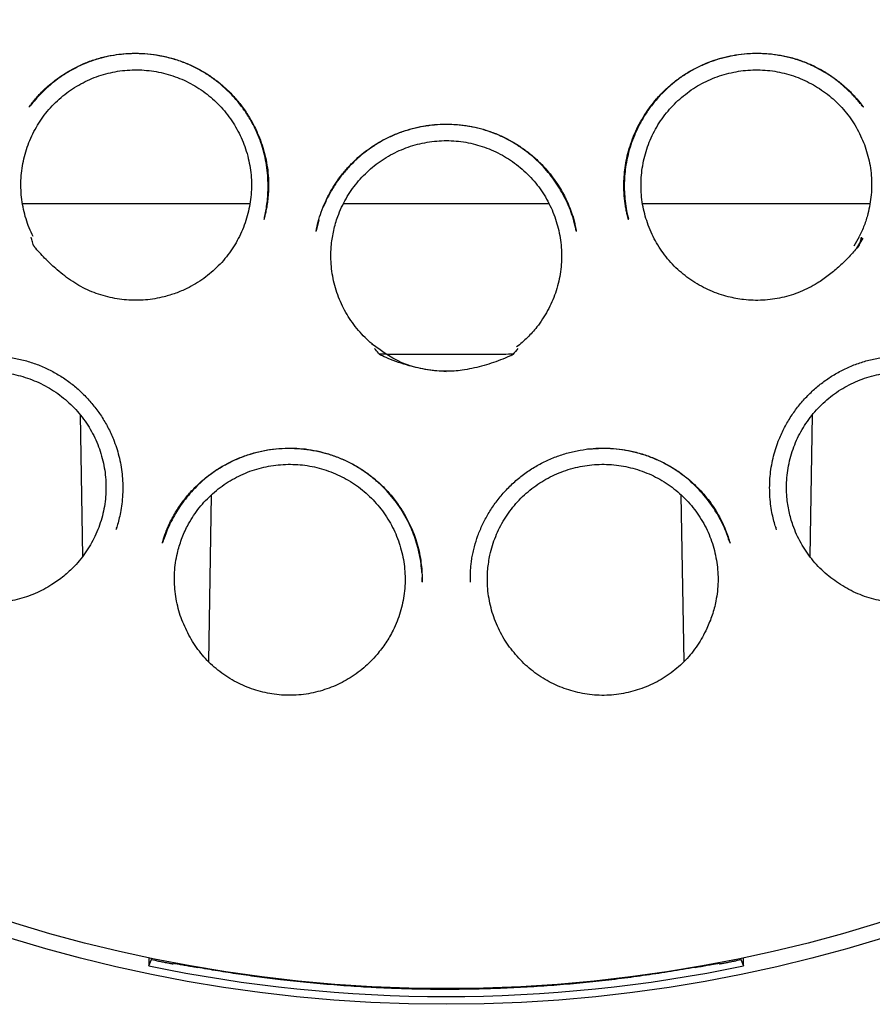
# Model space of a CAD drawing. Header units: millimetres. Extents: x 8 to 718, y 12 to 784.
# Tile 53 of 58: x 428 to 438, y 750 to 761. Entities that reach past the tile are written whole.
import ezdxf

# ---------------------------------------------------------------- set-up
doc = ezdxf.new("R2010")
doc.units = ezdxf.units.MM

msp = doc.modelspace()

# ---------------------------------------------------------------- linework, layer by layer
at = {"color": 7, "linetype": 'Continuous', "lineweight": 30}
for p, q in [((437.472, 759.677), (437.474, 759.673)), ((428.08, 758.597), (428.598, 758.597)), ((437.031, 758.597), (437.55, 758.597)), ((434.847, 758.435), (434.85, 758.424)), ((431.392, 758.414), (431.362, 758.292)), ((437.429, 758.224), (437.37, 758.118)), ((437.468, 758.21), (437.404, 758.097)), ((437.404, 758.097), (437.468, 758.21)), ((428.726, 756.234), (428.752, 754.653)), ((436.903, 756.233), (436.877, 754.653)), ((430.188, 755.338), (430.157, 753.478)), ((435.472, 753.478), (435.441, 755.338)), ((429.13, 754.967), (429.133, 754.979)), ((436.496, 754.979), (436.499, 754.967)), ((432.545, 754.369), (432.544, 754.418)), ((429.492, 750.077), (429.493, 750.079)), ((429.493, 750.079), (429.522, 750.147)), ((429.522, 750.147), (429.522, 750.162)), ((429.522, 750.147), (429.561, 750.139)), ((429.763, 750.1), (429.766, 750.107)), ((435.863, 750.107), (435.866, 750.1)), ((436.068, 750.139), (436.107, 750.147)), ((436.107, 750.162), (436.107, 750.147)), ((436.107, 750.147), (436.136, 750.079)), ((436.136, 750.079), (436.137, 750.077))]:
    msp.add_line(p, q, dxfattribs=at)
at = {"color": 7, "linetype": 'Continuous', "lineweight": 30, "flags": 128}
msp.add_lwpolyline([(437.451, 758.218), (437.442, 758.184), (437.435, 758.158), (437.43, 758.139), (437.427, 758.128), (437.427, 758.127), (437.427, 758.127), (437.427, 758.127), (437.427, 758.127), (437.427, 758.127), (437.427, 758.127), (437.427, 758.127), (437.427, 758.127), (437.427, 758.126), (437.426, 758.126), (437.424, 758.123), (437.42, 758.118), (437.413, 758.109), (437.403, 758.098)], dxfattribs=at)
at = {"color": 7, "linetype": 'Continuous', "lineweight": 30}
for radius in [16.35, 16.174]:
    msp.add_circle((432.815, 765.997), radius, dxfattribs=at)
msp.add_arc((432.815, 765.997), 16.263, 258.2116, 281.7884, dxfattribs=at)
for points, knots in [([(432.815, 783.85), (432.69, 783.849), (432.443, 783.847), (432.077, 783.835), (431.72, 783.816), (431.374, 783.791), (431.039, 783.76), (430.715, 783.725), (430.404, 783.685), (430.102, 783.641), (429.792, 783.59), (429.476, 783.533), (429.155, 783.468), (428.847, 783.401), (428.554, 783.332), (428.275, 783.261), (428.021, 783.192), (427.791, 783.127), (427.585, 783.065), (427.388, 783.004), (427.202, 782.943), (427.026, 782.884), (426.86, 782.826), (426.704, 782.77), (426.553, 782.715), (426.336, 782.633), (426.051, 782.52), (425.7, 782.371), (425.317, 782.2), (424.903, 782.002), (424.459, 781.774), (424.018, 781.532), (423.581, 781.276), (423.149, 781.007), (422.732, 780.73), (422.331, 780.447), (421.945, 780.16), (421.568, 779.863), (421.199, 779.557), (420.831, 779.234), (420.466, 778.895), (420.104, 778.539), (419.752, 778.173), (419.411, 777.796), (419.08, 777.409), (418.766, 777.02), (418.468, 776.629), (418.186, 776.238), (417.914, 775.84), (417.653, 775.434), (417.398, 775.013), (417.149, 774.577), (416.909, 774.126), (416.681, 773.668), (416.467, 773.205), (416.267, 772.736), (416.085, 772.271), (415.919, 771.812), (415.768, 771.358), (415.63, 770.9), (415.504, 770.439), (415.388, 769.965), (415.283, 769.478), (415.19, 768.977), (415.11, 768.472), (415.045, 767.965), (414.994, 767.456), (414.959, 766.955), (414.937, 766.465), (414.929, 765.984), (414.934, 765.505), (414.953, 765.026), (414.984, 764.537), (415.03, 764.039), (415.092, 763.533), (415.167, 763.029), (415.257, 762.527), (415.36, 762.027), (415.476, 761.54), (415.602, 761.066), (415.738, 760.605), (415.886, 760.148), (416.046, 759.696), (416.221, 759.24), (416.413, 758.779), (416.622, 758.316), (416.844, 757.858), (417.079, 757.406), (417.328, 756.961), (417.584, 756.529), (417.849, 756.111), (418.121, 755.705), (418.406, 755.303), (418.705, 754.906), (418.997, 754.539), (419.279, 754.201), (419.551, 753.891), (419.831, 753.585), (420.123, 753.283), (420.425, 752.983), (420.74, 752.685), (421.012, 752.441), (421.235, 752.247), (421.407, 752.102), (421.581, 751.959), (421.758, 751.816), (421.938, 751.675), (422.12, 751.536), (422.283, 751.415), (422.422, 751.314), (422.532, 751.234), (422.632, 751.163), (422.722, 751.1), (422.798, 751.047), (422.86, 751.004), (422.911, 750.969), (422.955, 750.939), (422.991, 750.915), (423.016, 750.898), (423.028, 750.89), (423.031, 750.888)], [0, 0, 0, 0, 0.008169, 0.01614, 0.023911, 0.031482, 0.038851, 0.045891, 0.052734, 0.05938, 0.065827, 0.073243, 0.080376, 0.087225, 0.09379, 0.100071, 0.106066, 0.110968, 0.115661, 0.120146, 0.124422, 0.12849, 0.132283, 0.135875, 0.139326, 0.142778, 0.151033, 0.159339, 0.16771, 0.178459, 0.189313, 0.200271, 0.21133, 0.222437, 0.233544, 0.244014, 0.25448, 0.26494, 0.275392, 0.285834, 0.296895, 0.307938, 0.31899, 0.330063, 0.341157, 0.352266, 0.362752, 0.373247, 0.38375, 0.394257, 0.404767, 0.415911, 0.42705, 0.43818, 0.449297, 0.460401, 0.471482, 0.481908, 0.49232, 0.502726, 0.513134, 0.523551, 0.534615, 0.545707, 0.556831, 0.567976, 0.579126, 0.590268, 0.600754, 0.61121, 0.621644, 0.632087, 0.642539, 0.653634, 0.664736, 0.675843, 0.686953, 0.698064, 0.709173, 0.719645, 0.730111, 0.74057, 0.751019, 0.761457, 0.772516, 0.783588, 0.794673, 0.80577, 0.816876, 0.827995, 0.838555, 0.849204, 0.85994, 0.870761, 0.881664, 0.890573, 0.899533, 0.908558, 0.917701, 0.926978, 0.936412, 0.945999, 0.950847, 0.955731, 0.960649, 0.9656, 0.970583, 0.975598, 0.9806, 0.98384, 0.986797, 0.98947, 0.991861, 0.993969, 0.995511, 0.996859, 0.998013, 0.998974, 0.999746, 1, 1, 1, 1]), ([(442.585, 750.881), (442.59, 750.884), (442.597, 750.889), (442.605, 750.897), (442.611, 750.902), (442.612, 750.903), (442.616, 750.906), (442.62, 750.908), (442.627, 750.913), (442.64, 750.922), (442.663, 750.937), (442.697, 750.96), (442.74, 750.988), (442.795, 751.026), (442.864, 751.073), (442.948, 751.131), (443.044, 751.198), (443.151, 751.274), (443.269, 751.359), (443.456, 751.497), (443.706, 751.686), (444.028, 751.941), (444.359, 752.216), (444.697, 752.511), (445.029, 752.816), (445.356, 753.132), (445.677, 753.458), (445.985, 753.787), (446.281, 754.121), (446.57, 754.463), (446.853, 754.815), (447.128, 755.175), (447.392, 755.54), (447.646, 755.908), (447.888, 756.279), (448.12, 756.654), (448.349, 757.045), (448.575, 757.454), (448.797, 757.881), (449.006, 758.314), (449.204, 758.752), (449.394, 759.204), (449.575, 759.671), (449.746, 760.154), (449.903, 760.641), (450.047, 761.134), (450.176, 761.63), (450.29, 762.118), (450.387, 762.6), (450.47, 763.073), (450.54, 763.547), (450.598, 764.023), (450.643, 764.51), (450.676, 765.008), (450.695, 765.517), (450.7, 766.028), (450.69, 766.54), (450.665, 767.052), (450.626, 767.553), (450.575, 768.044), (450.511, 768.522), (450.436, 768.997), (450.348, 769.469), (450.245, 769.947), (450.127, 770.431), (449.993, 770.922), (449.845, 771.409), (449.683, 771.893), (449.506, 772.374), (449.318, 772.841), (449.122, 773.294), (448.918, 773.732), (448.703, 774.164), (448.476, 774.589), (448.234, 775.015), (447.975, 775.443), (447.7, 775.871), (447.412, 776.29), (447.112, 776.702), (446.8, 777.104), (446.483, 777.491), (446.161, 777.862), (445.835, 778.218), (445.499, 778.565), (445.154, 778.903), (444.793, 779.239), (444.416, 779.57), (444.023, 779.896), (443.621, 780.211), (443.21, 780.514), (442.791, 780.805), (442.372, 781.078), (441.955, 781.334), (441.542, 781.573), (441.125, 781.799), (440.706, 782.013), (440.313, 782.2), (439.947, 782.364), (439.609, 782.507), (439.271, 782.642), (438.983, 782.75), (438.742, 782.836), (438.544, 782.905), (438.332, 782.975), (438.107, 783.046), (437.869, 783.118), (437.63, 783.187), (437.392, 783.252), (437.156, 783.313), (436.91, 783.373), (436.654, 783.431), (436.389, 783.487), (436.116, 783.541), (435.835, 783.592), (435.544, 783.639), (435.241, 783.684), (434.925, 783.724), (434.598, 783.761), (434.261, 783.791), (433.913, 783.817), (433.556, 783.835), (433.188, 783.847), (432.94, 783.849), (432.815, 783.85)], [0, 0, 0, 0, 0.000682, 0.001168, 0.001243, 0.001301, 0.001346, 0.001496, 0.001631, 0.001911, 0.002532, 0.003442, 0.00456, 0.005885, 0.007798, 0.010025, 0.012564, 0.015417, 0.018583, 0.022063, 0.030596, 0.039027, 0.048927, 0.058678, 0.068278, 0.078394, 0.088341, 0.098136, 0.107826, 0.117455, 0.127394, 0.137263, 0.147062, 0.156789, 0.166443, 0.17602, 0.185552, 0.196031, 0.206504, 0.216969, 0.227424, 0.23787, 0.248979, 0.260118, 0.271277, 0.282442, 0.293598, 0.304733, 0.3152, 0.325646, 0.336079, 0.346506, 0.356934, 0.368004, 0.379094, 0.390212, 0.401355, 0.412511, 0.42367, 0.434183, 0.444681, 0.455155, 0.465595, 0.476018, 0.487071, 0.498133, 0.509212, 0.520317, 0.531458, 0.542643, 0.553184, 0.563698, 0.574191, 0.584665, 0.595125, 0.606207, 0.617281, 0.628354, 0.639428, 0.650509, 0.661602, 0.672076, 0.682569, 0.693084, 0.703607, 0.714115, 0.725246, 0.736366, 0.747476, 0.758578, 0.769674, 0.780767, 0.791223, 0.801623, 0.811942, 0.82218, 0.83234, 0.840366, 0.848344, 0.856271, 0.864145, 0.868428, 0.872993, 0.877842, 0.882974, 0.88839, 0.894088, 0.899186, 0.904492, 0.910004, 0.915723, 0.921649, 0.92767, 0.933891, 0.940311, 0.94693, 0.95389, 0.961056, 0.96843, 0.976012, 0.9838, 0.991796, 1, 1, 1, 1]), ([(430.785, 758.444), (430.787, 758.454), (430.795, 758.487), (430.806, 758.549), (430.817, 758.631), (430.824, 758.724), (430.825, 758.827), (430.819, 758.938), (430.803, 759.052), (430.778, 759.167), (430.745, 759.277), (430.7, 759.392), (430.642, 759.51), (430.569, 759.627), (430.487, 759.735), (430.397, 759.834), (430.301, 759.923), (430.198, 760.003), (430.088, 760.074), (429.97, 760.136), (429.845, 760.187), (429.714, 760.227), (429.579, 760.255), (429.449, 760.269), (429.327, 760.272), (429.213, 760.267), (429.099, 760.253), (428.986, 760.23), (428.878, 760.198), (428.775, 760.16), (428.68, 760.115), (428.591, 760.066), (428.509, 760.014), (428.429, 759.954), (428.35, 759.887), (428.276, 759.814), (428.209, 759.743), (428.171, 759.694), (428.152, 759.671)], [0, 0, 0, 0, 0.007343, 0.02552, 0.046052, 0.068951, 0.094226, 0.121896, 0.150959, 0.179724, 0.20819, 0.236329, 0.270903, 0.30486, 0.338236, 0.371057, 0.403341, 0.435167, 0.467301, 0.500021, 0.533228, 0.566802, 0.600776, 0.635167, 0.662988, 0.691082, 0.719451, 0.748041, 0.775936, 0.802842, 0.828763, 0.853705, 0.877666, 0.900638, 0.927949, 0.953658, 0.977617, 1, 1, 1, 1]), ([(428.156, 759.677), (428.165, 759.688), (428.183, 759.713), (428.216, 759.755), (428.257, 759.802), (428.307, 759.854), (428.365, 759.908), (428.441, 759.971), (428.534, 760.037), (428.647, 760.104), (428.767, 760.162), (428.894, 760.209), (429.027, 760.245), (429.165, 760.267), (429.306, 760.277), (429.447, 760.273), (429.587, 760.256), (429.724, 760.227), (429.857, 760.186), (429.984, 760.133), (430.105, 760.069), (430.218, 759.994), (430.323, 759.91), (430.421, 759.816), (430.509, 759.714), (430.59, 759.602), (430.66, 759.483), (430.716, 759.364), (430.759, 759.249), (430.79, 759.139), (430.813, 759.025), (430.827, 758.909), (430.831, 758.802), (430.827, 758.707), (430.82, 758.628), (430.81, 758.56), (430.798, 758.502), (430.787, 758.455), (430.78, 758.427), (430.777, 758.415)], [0, 0, 0, 0, 0.011281, 0.024581, 0.039995, 0.057589, 0.07736, 0.097987, 0.129355, 0.161244, 0.193658, 0.226606, 0.260113, 0.294199, 0.328749, 0.36319, 0.397436, 0.431463, 0.465244, 0.498767, 0.532031, 0.565051, 0.597839, 0.630479, 0.663418, 0.69676, 0.730512, 0.76469, 0.792363, 0.820352, 0.848588, 0.876968, 0.905397, 0.927229, 0.946595, 0.963516, 0.978025, 0.990165, 1, 1, 1, 1]), ([(434.852, 758.415), (434.85, 758.424), (434.845, 758.442), (434.835, 758.477), (434.825, 758.521), (434.816, 758.574), (434.808, 758.631), (434.803, 758.693), (434.799, 758.765), (434.8, 758.85), (434.806, 758.947), (434.82, 759.049), (434.843, 759.156), (434.876, 759.266), (434.918, 759.376), (434.969, 759.482), (435.028, 759.583), (435.093, 759.677), (435.169, 759.773), (435.259, 759.867), (435.362, 759.957), (435.472, 760.036), (435.586, 760.103), (435.705, 760.159), (435.826, 760.204), (435.952, 760.238), (436.081, 760.262), (436.213, 760.275), (436.348, 760.276), (436.483, 760.265), (436.618, 760.241), (436.752, 760.204), (436.882, 760.153), (437.006, 760.091), (437.122, 760.019), (437.226, 759.94), (437.319, 759.856), (437.402, 759.769), (437.45, 759.707), (437.473, 759.677)], [0, 0, 0, 0, 0.008064, 0.016803, 0.028476, 0.041675, 0.05586, 0.070843, 0.086624, 0.108915, 0.132645, 0.157835, 0.184511, 0.212562, 0.241551, 0.270233, 0.298526, 0.32644, 0.353981, 0.387886, 0.421227, 0.454029, 0.486313, 0.518087, 0.549419, 0.580977, 0.612929, 0.645255, 0.677932, 0.710948, 0.744305, 0.778016, 0.812104, 0.846348, 0.879523, 0.911462, 0.942175, 0.971678, 1, 1, 1, 1]), ([(437.477, 759.671), (437.472, 759.677), (437.463, 759.688), (437.448, 759.706), (437.433, 759.724), (437.417, 759.742), (437.402, 759.76), (437.379, 759.786), (437.348, 759.819), (437.305, 759.862), (437.256, 759.907), (437.198, 759.956), (437.132, 760.005), (437.058, 760.054), (436.979, 760.099), (436.898, 760.14), (436.802, 760.181), (436.689, 760.218), (436.56, 760.248), (436.431, 760.266), (436.302, 760.273), (436.174, 760.269), (436.048, 760.254), (435.925, 760.229), (435.804, 760.194), (435.686, 760.148), (435.571, 760.091), (435.461, 760.024), (435.356, 759.947), (435.259, 759.861), (435.168, 759.766), (435.086, 759.663), (435.017, 759.559), (434.961, 759.457), (434.915, 759.357), (434.875, 759.252), (434.844, 759.141), (434.822, 759.033), (434.809, 758.928), (434.803, 758.827), (434.804, 758.725), (434.812, 758.62), (434.826, 758.523), (434.841, 758.462), (434.847, 758.435)], [0, 0, 0, 0, 0.006211, 0.011624, 0.018295, 0.023713, 0.029497, 0.035879, 0.048703, 0.063419, 0.080024, 0.098516, 0.118889, 0.141041, 0.163506, 0.185783, 0.207875, 0.240671, 0.273082, 0.305134, 0.336835, 0.368189, 0.399199, 0.4299, 0.460748, 0.491923, 0.523377, 0.55496, 0.586705, 0.618641, 0.650792, 0.683178, 0.715819, 0.742182, 0.769122, 0.79672, 0.82487, 0.853575, 0.877939, 0.902717, 0.927919, 0.953555, 0.979633, 1, 1, 1, 1]), ([(428.199, 758.226), (428.184, 758.258), (428.153, 758.323), (428.118, 758.425), (428.09, 758.53), (428.071, 758.638), (428.062, 758.746), (428.061, 758.854), (428.07, 758.963), (428.088, 759.07), (428.115, 759.175), (428.15, 759.277), (428.194, 759.377), (428.247, 759.472), (428.307, 759.562), (428.374, 759.647), (428.449, 759.726), (428.53, 759.799), (428.617, 759.864), (428.709, 759.921), (428.806, 759.972), (428.906, 760.013), (429.01, 760.046), (429.115, 760.07), (429.223, 760.085), (429.332, 760.091), (429.441, 760.088), (429.548, 760.075), (429.655, 760.054), (429.76, 760.024), (429.861, 759.985), (429.959, 759.938), (430.053, 759.882), (430.142, 759.819), (430.225, 759.748), (430.301, 759.672), (430.371, 759.588), (430.434, 759.499), (430.489, 759.405), (430.536, 759.308), (430.574, 759.206), (430.604, 759.101), (430.625, 758.994), (430.637, 758.887), (430.64, 758.778), (430.633, 758.669), (430.617, 758.562), (430.593, 758.457), (430.559, 758.353), (430.517, 758.253), (430.467, 758.157), (430.409, 758.066), (430.343, 757.979), (430.27, 757.898), (430.19, 757.824), (430.106, 757.758), (430.014, 757.698), (429.91, 757.641), (429.793, 757.591), (429.706, 757.566), (429.663, 757.554)], [0, 0, 0, 0, 0.016793, 0.033704, 0.050981, 0.068386, 0.085241, 0.102213, 0.119367, 0.136772, 0.153627, 0.170599, 0.187754, 0.205159, 0.221952, 0.238862, 0.25614, 0.273545, 0.290399, 0.307371, 0.324526, 0.341931, 0.358785, 0.375757, 0.392912, 0.410317, 0.427171, 0.444144, 0.461298, 0.478703, 0.495558, 0.51253, 0.529685, 0.54709, 0.563944, 0.580916, 0.598071, 0.615476, 0.63233, 0.649302, 0.666457, 0.683862, 0.700716, 0.717688, 0.734843, 0.752248, 0.769102, 0.786075, 0.803229, 0.820634, 0.837489, 0.854461, 0.871616, 0.88902, 0.905814, 0.922724, 0.940002, 0.957407, 0.978586, 1, 1, 1, 1]), ([(435.966, 757.554), (435.932, 757.564), (435.863, 757.582), (435.763, 757.622), (435.664, 757.669), (435.57, 757.725), (435.482, 757.789), (435.4, 757.859), (435.323, 757.936), (435.254, 758.02), (435.192, 758.109), (435.137, 758.202), (435.091, 758.301), (435.053, 758.403), (435.024, 758.507), (435.003, 758.613), (434.992, 758.722), (434.99, 758.831), (434.997, 758.939), (435.013, 759.046), (435.038, 759.152), (435.072, 759.255), (435.115, 759.355), (435.165, 759.451), (435.225, 759.543), (435.291, 759.629), (435.364, 759.709), (435.444, 759.783), (435.53, 759.85), (435.621, 759.91), (435.717, 759.961), (435.816, 760.004), (435.919, 760.039), (436.025, 760.065), (436.133, 760.082), (436.24, 760.09), (436.35, 760.089), (436.458, 760.079), (436.565, 760.059), (436.669, 760.031), (436.772, 759.994), (436.871, 759.948), (436.965, 759.895), (437.054, 759.834), (437.139, 759.765), (437.217, 759.689), (437.288, 759.607), (437.352, 759.52), (437.409, 759.427), (437.457, 759.329), (437.497, 759.229), (437.528, 759.126), (437.551, 759.019), (437.565, 758.91), (437.569, 758.802), (437.564, 758.694), (437.55, 758.586), (437.525, 758.471), (437.487, 758.349), (437.449, 758.267), (437.43, 758.226)], [0, 0, 0, 0, 0.016793, 0.033704, 0.050981, 0.068386, 0.085241, 0.102213, 0.119367, 0.136772, 0.153627, 0.170599, 0.187754, 0.205159, 0.221952, 0.238862, 0.25614, 0.273545, 0.290399, 0.307371, 0.324526, 0.341931, 0.358785, 0.375757, 0.392912, 0.410317, 0.427171, 0.444144, 0.461298, 0.478703, 0.495558, 0.51253, 0.529685, 0.54709, 0.563944, 0.580916, 0.598071, 0.615476, 0.63233, 0.649302, 0.666457, 0.683862, 0.700716, 0.717688, 0.734843, 0.752248, 0.769102, 0.786075, 0.803229, 0.820634, 0.837428, 0.854338, 0.871616, 0.88902, 0.905875, 0.922847, 0.940002, 0.957407, 0.978586, 1, 1, 1, 1]), ([(431.36, 758.285), (431.368, 758.32), (431.383, 758.393), (431.418, 758.503), (431.464, 758.617), (431.518, 758.725), (431.58, 758.825), (431.646, 758.918), (431.722, 759.007), (431.805, 759.09), (431.901, 759.172), (432.01, 759.25), (432.133, 759.321), (432.26, 759.378), (432.39, 759.422), (432.52, 759.455), (432.651, 759.475), (432.781, 759.484), (432.909, 759.482), (433.037, 759.469), (433.165, 759.444), (433.291, 759.407), (433.415, 759.359), (433.535, 759.299), (433.651, 759.227), (433.762, 759.145), (433.858, 759.058), (433.94, 758.97), (434.007, 758.887), (434.065, 758.804), (434.114, 758.722), (434.157, 758.637), (434.195, 758.55), (434.224, 758.471), (434.244, 758.402), (434.257, 758.343), (434.264, 758.304), (434.268, 758.284)], [0, 0, 0, 0, 0.02667, 0.055039, 0.085129, 0.116963, 0.143699, 0.171564, 0.200468, 0.229305, 0.257755, 0.292793, 0.327272, 0.361203, 0.394587, 0.427409, 0.459646, 0.491277, 0.52238, 0.553668, 0.585301, 0.617291, 0.649662, 0.682431, 0.715607, 0.749196, 0.783206, 0.810585, 0.836815, 0.861603, 0.884865, 0.906556, 0.931496, 0.954052, 0.968478, 0.983721, 1, 1, 1, 1]), ([(434.267, 758.289), (434.261, 758.317), (434.248, 758.378), (434.22, 758.473), (434.181, 758.575), (434.134, 758.675), (434.08, 758.77), (434.021, 758.859), (433.955, 758.944), (433.883, 759.024), (433.8, 759.105), (433.705, 759.183), (433.598, 759.257), (433.487, 759.32), (433.373, 759.373), (433.256, 759.415), (433.138, 759.446), (433.019, 759.467), (432.898, 759.478), (432.776, 759.48), (432.652, 759.472), (432.527, 759.453), (432.403, 759.423), (432.281, 759.383), (432.161, 759.33), (432.045, 759.267), (431.934, 759.192), (431.83, 759.107), (431.733, 759.013), (431.644, 758.909), (431.565, 758.798), (431.495, 758.679), (431.458, 758.596), (431.44, 758.554)], [0, 0, 0, 0, 0.022642, 0.049104, 0.078003, 0.109365, 0.136245, 0.164683, 0.193401, 0.221832, 0.249964, 0.284688, 0.318905, 0.3526, 0.385773, 0.418437, 0.450605, 0.482319, 0.514171, 0.546445, 0.579145, 0.612276, 0.64585, 0.679889, 0.714427, 0.749315, 0.784477, 0.819947, 0.855618, 0.891463, 0.927512, 0.963799, 1, 1, 1, 1]), ([(432.028, 756.993), (432, 757.015), (431.945, 757.06), (431.868, 757.137), (431.797, 757.22), (431.734, 757.309), (431.678, 757.402), (431.631, 757.499), (431.592, 757.601), (431.561, 757.705), (431.54, 757.812), (431.528, 757.919), (431.524, 758.028), (431.53, 758.128), (431.542, 758.217), (431.557, 758.296), (431.577, 758.375), (431.606, 758.462), (431.644, 758.554), (431.694, 758.65), (431.751, 758.742), (431.817, 758.829), (431.89, 758.91), (431.969, 758.984), (432.053, 759.052), (432.144, 759.112), (432.24, 759.165), (432.339, 759.209), (432.441, 759.245), (432.547, 759.272), (432.654, 759.29), (432.763, 759.299), (432.871, 759.299), (432.98, 759.289), (433.087, 759.271), (433.192, 759.243), (433.294, 759.207), (433.394, 759.163), (433.489, 759.11), (433.579, 759.049), (433.664, 758.981), (433.743, 758.906), (433.815, 758.825), (433.88, 758.738), (433.937, 758.646), (433.987, 758.549), (434.028, 758.448), (434.061, 758.345), (434.085, 758.24), (434.099, 758.131), (434.105, 758.023), (434.101, 757.914), (434.088, 757.807), (434.067, 757.7), (434.036, 757.596), (433.996, 757.495), (433.949, 757.398), (433.893, 757.304), (433.834, 757.224), (433.777, 757.155), (433.722, 757.098), (433.664, 757.043), (433.622, 757.01), (433.601, 756.993)], [0, 0, 0, 0, 0.016668, 0.033452, 0.050601, 0.067877, 0.08462, 0.101482, 0.118478, 0.135753, 0.152482, 0.169328, 0.186355, 0.20363, 0.216157, 0.228733, 0.24146, 0.254238, 0.271513, 0.288242, 0.305087, 0.322114, 0.33939, 0.356133, 0.372995, 0.389991, 0.407266, 0.42401, 0.440871, 0.457868, 0.475143, 0.491887, 0.508748, 0.525744, 0.543019, 0.559763, 0.576624, 0.593621, 0.610896, 0.62764, 0.644501, 0.661497, 0.678773, 0.695516, 0.712378, 0.729374, 0.746649, 0.763393, 0.780254, 0.797251, 0.814526, 0.831255, 0.8481, 0.865127, 0.882402, 0.899131, 0.915977, 0.933004, 0.950279, 0.962614, 0.974949, 0.987475, 1, 1, 1, 1]), ([(428.598, 758.597), (428.652, 758.597), (428.761, 758.597), (428.931, 758.597), (429.108, 758.597), (429.29, 758.597), (429.48, 758.597), (429.677, 758.597), (429.88, 758.597), (430.088, 758.597), (430.301, 758.597), (430.479, 758.597), (430.587, 758.597), (430.621, 758.597)], [0, 0, 0, 0, 0.0946647, 0.1891159, 0.2835071, 0.3779921, 0.4727245, 0.5693634, 0.6657906, 0.7621698, 0.8586652, 0.9554401, 1, 1, 1, 1]), ([(431.668, 758.597), (431.759, 758.597), (431.946, 758.597), (432.231, 758.597), (432.522, 758.597), (432.795, 758.597), (433.048, 758.597), (433.281, 758.597), (433.513, 758.597), (433.74, 758.597), (433.889, 758.597), (433.961, 758.597)], [0, 0, 0, 0, 0.120613, 0.246914, 0.373271, 0.500005, 0.601294, 0.702372, 0.803403, 0.904552, 1, 1, 1, 1]), ([(435.008, 758.597), (435.042, 758.597), (435.15, 758.597), (435.328, 758.597), (435.541, 758.597), (435.749, 758.597), (435.952, 758.597), (436.165, 758.597), (436.385, 758.597), (436.611, 758.597), (436.827, 758.597), (436.963, 758.597), (437.031, 758.597)], [0, 0, 0, 0, 0.0447426, 0.1413647, 0.2377751, 0.3341376, 0.4306162, 0.5273743, 0.6456414, 0.7636343, 0.8816536, 1, 1, 1, 1]), ([(429.663, 757.554), (429.629, 757.546), (429.56, 757.53), (429.455, 757.517), (429.349, 757.513), (429.243, 757.517), (429.137, 757.53), (429.032, 757.551), (428.93, 757.581), (428.829, 757.619), (428.733, 757.667), (428.64, 757.723), (428.551, 757.786), (428.451, 757.867), (428.341, 757.969), (428.257, 758.06), (428.213, 758.114), (428.204, 758.124), (428.202, 758.126), (428.202, 758.127), (428.202, 758.127), (428.202, 758.128), (428.201, 758.131), (428.197, 758.144), (428.19, 758.174), (428.183, 758.201), (428.178, 758.218)], [0, 0, 0, 0, 0.059999, 0.120209, 0.180432, 0.240447, 0.301083, 0.361926, 0.422763, 0.483389, 0.544907, 0.606617, 0.668411, 0.730044, 0.826602, 0.923156, 0.941523, 0.945809, 0.945942, 0.946024, 0.946112, 0.94639, 0.947505, 0.951965, 0.969805, 1, 1, 1, 1]), ([(437.401, 758.096), (437.369, 758.059), (437.304, 757.985), (437.197, 757.883), (437.084, 757.788), (436.973, 757.712), (436.868, 757.652), (436.77, 757.607), (436.669, 757.571), (436.565, 757.543), (436.459, 757.525), (436.352, 757.514), (436.244, 757.513), (436.144, 757.52), (436.051, 757.534), (435.995, 757.547), (435.966, 757.554)], [0, 0, 0, 0, 0.0907774, 0.1818114, 0.2727293, 0.3633479, 0.4294403, 0.4957745, 0.562118, 0.628223, 0.6942526, 0.7605103, 0.8267624, 0.8927844, 0.946393, 1, 1, 1, 1]), ([(432.815, 756.716), (432.662, 756.73), (432.356, 756.759), (432.106, 756.937), (431.98, 757.026)], [0, 0, 0, 0, 0.4983704, 1, 1, 1, 1]), ([(426.478, 756.226), (426.487, 756.239), (426.505, 756.266), (426.538, 756.313), (426.578, 756.365), (426.628, 756.422), (426.686, 756.481), (426.762, 756.549), (426.855, 756.622), (426.969, 756.696), (427.092, 756.76), (427.222, 756.814), (427.359, 756.855), (427.501, 756.882), (427.646, 756.895), (427.791, 756.894), (427.934, 756.88), (428.074, 756.852), (428.21, 756.812), (428.341, 756.759), (428.465, 756.694), (428.581, 756.619), (428.689, 756.533), (428.789, 756.438), (428.88, 756.333), (428.964, 756.219), (429.037, 756.094), (429.091, 755.977), (429.131, 755.869), (429.158, 755.773), (429.18, 755.674), (429.194, 755.573), (429.201, 755.471), (429.201, 755.367), (429.194, 755.266), (429.181, 755.169), (429.163, 755.085), (429.144, 755.013), (429.131, 754.969), (429.124, 754.949)], [0, 0, 0, 0, 0.0116912, 0.0253282, 0.0410109, 0.0588112, 0.0786454, 0.0991223, 0.1303095, 0.1620498, 0.1943239, 0.2271238, 0.2604592, 0.2943396, 0.3284231, 0.3622341, 0.395779, 0.4290646, 0.4621034, 0.4949196, 0.5275383, 0.5597762, 0.5916089, 0.6235656, 0.6560524, 0.689076, 0.7226416, 0.756761, 0.7798331, 0.8031741, 0.8267844, 0.850671, 0.8748333, 0.8981262, 0.923686, 0.9466355, 0.966985, 0.9847596, 1, 1, 1, 1]), ([(432.815, 756.721), (432.78, 756.722), (432.71, 756.723), (432.606, 756.737), (432.502, 756.757), (432.393, 756.784), (432.28, 756.82), (432.174, 756.86), (432.107, 756.89), (432.077, 756.903), (432.075, 756.904), (432.074, 756.905), (432.074, 756.905), (432.072, 756.907), (432.067, 756.913), (432.046, 756.937), (432.027, 756.959), (432.013, 756.977)], [0, 0, 0, 0, 0.120253, 0.241321, 0.364333, 0.487802, 0.631777, 0.776205, 0.881887, 0.886488, 0.889677, 0.890087, 0.890528, 0.891923, 0.897506, 0.919837, 1, 1, 1, 1]), ([(433.561, 756.911), (433.544, 756.911), (433.45, 756.91), (433.279, 756.909), (433.047, 756.909), (432.815, 756.908), (432.582, 756.909), (432.351, 756.909), (432.179, 756.91), (432.086, 756.911), (432.068, 756.911)], [0, 0, 0, 0, 0.03451, 0.189394, 0.344466, 0.499993, 0.655301, 0.810263, 0.965147, 1, 1, 1, 1]), ([(433.616, 756.977), (433.598, 756.955), (433.578, 756.931), (433.557, 756.907), (433.556, 756.905), (433.555, 756.905), (433.554, 756.905), (433.552, 756.903), (433.541, 756.898), (433.497, 756.878), (433.42, 756.847), (433.316, 756.809), (433.21, 756.777), (433.102, 756.751), (433, 756.733), (432.903, 756.722), (432.844, 756.721), (432.815, 756.721)], [0, 0, 0, 0, 0.102117, 0.107823, 0.109783, 0.109908, 0.110407, 0.112401, 0.120379, 0.15229, 0.27998, 0.407656, 0.535645, 0.664783, 0.794434, 0.89697, 1, 1, 1, 1]), ([(436.505, 754.949), (436.499, 754.969), (436.485, 755.013), (436.466, 755.085), (436.448, 755.169), (436.435, 755.266), (436.428, 755.367), (436.428, 755.471), (436.435, 755.573), (436.45, 755.674), (436.471, 755.773), (436.498, 755.869), (436.538, 755.977), (436.593, 756.094), (436.666, 756.219), (436.749, 756.333), (436.84, 756.438), (436.94, 756.533), (437.048, 756.619), (437.164, 756.694), (437.288, 756.759), (437.419, 756.812), (437.555, 756.852), (437.695, 756.88), (437.838, 756.894), (437.983, 756.895), (438.128, 756.882), (438.27, 756.855), (438.407, 756.814), (438.537, 756.76), (438.66, 756.696), (438.774, 756.622), (438.868, 756.549), (438.943, 756.481), (439.001, 756.422), (439.051, 756.365), (439.091, 756.313), (439.124, 756.266), (439.142, 756.239), (439.151, 756.226)], [0, 0, 0, 0, 0.01524, 0.033015, 0.053364, 0.076314, 0.101874, 0.125167, 0.149329, 0.173216, 0.196826, 0.220167, 0.243239, 0.277358, 0.310924, 0.343948, 0.376434, 0.408391, 0.440224, 0.472462, 0.50508, 0.537897, 0.570935, 0.604221, 0.637766, 0.671577, 0.70566, 0.739541, 0.772876, 0.805676, 0.83795, 0.86969, 0.900878, 0.921355, 0.941189, 0.958989, 0.974672, 0.988309, 1, 1, 1, 1]), ([(426.452, 755.243), (426.447, 755.278), (426.438, 755.349), (426.436, 755.457), (426.443, 755.565), (426.459, 755.673), (426.483, 755.778), (426.517, 755.881), (426.559, 755.981), (426.61, 756.077), (426.668, 756.168), (426.733, 756.254), (426.807, 756.334), (426.887, 756.408), (426.972, 756.475), (427.062, 756.534), (427.158, 756.586), (427.258, 756.629), (427.361, 756.663), (427.466, 756.689), (427.573, 756.706), (427.682, 756.714), (427.791, 756.713), (427.898, 756.703), (428.006, 756.683), (428.111, 756.655), (428.213, 756.617), (428.311, 756.572), (428.406, 756.518), (428.496, 756.457), (428.581, 756.388), (428.658, 756.313), (428.73, 756.231), (428.795, 756.143), (428.852, 756.05), (428.9, 755.954), (428.941, 755.853), (428.973, 755.749), (428.996, 755.643), (429.009, 755.536), (429.014, 755.427), (429.01, 755.318), (428.996, 755.211), (428.974, 755.106), (428.942, 755.002), (428.902, 754.901), (428.854, 754.804), (428.798, 754.712), (428.733, 754.624), (428.668, 754.549), (428.603, 754.485), (428.542, 754.432), (428.477, 754.382), (428.431, 754.353), (428.408, 754.338)], [0, 0, 0, 0, 0.019258, 0.03865, 0.058464, 0.078423, 0.097751, 0.117214, 0.136887, 0.156846, 0.176104, 0.195496, 0.215309, 0.235269, 0.254597, 0.27406, 0.293732, 0.313692, 0.33302, 0.352518, 0.372155, 0.392115, 0.411443, 0.430941, 0.450578, 0.470537, 0.489865, 0.509364, 0.529001, 0.54896, 0.568288, 0.587787, 0.607424, 0.627383, 0.646711, 0.66621, 0.685847, 0.705806, 0.725134, 0.744633, 0.76427, 0.784229, 0.803557, 0.82302, 0.842693, 0.862652, 0.88198, 0.901443, 0.921116, 0.941075, 0.955688, 0.97036, 0.98515, 1, 1, 1, 1]), ([(437.221, 754.338), (437.191, 754.357), (437.132, 754.396), (437.048, 754.464), (436.97, 754.54), (436.898, 754.622), (436.834, 754.709), (436.777, 754.801), (436.728, 754.898), (436.691, 754.99), (436.664, 755.076), (436.644, 755.154), (436.63, 755.234), (436.619, 755.324), (436.615, 755.424), (436.619, 755.532), (436.633, 755.639), (436.656, 755.746), (436.687, 755.85), (436.728, 755.951), (436.776, 756.047), (436.833, 756.14), (436.897, 756.228), (436.968, 756.31), (437.046, 756.386), (437.13, 756.455), (437.22, 756.517), (437.315, 756.57), (437.413, 756.616), (437.515, 756.654), (437.62, 756.682), (437.727, 756.702), (437.835, 756.713), (437.944, 756.714), (438.053, 756.707), (438.16, 756.69), (438.265, 756.664), (438.368, 756.63), (438.468, 756.587), (438.564, 756.536), (438.654, 756.477), (438.74, 756.41), (438.82, 756.337), (438.893, 756.257), (438.959, 756.171), (439.018, 756.08), (439.069, 755.984), (439.111, 755.884), (439.145, 755.782), (439.17, 755.676), (439.185, 755.577), (439.192, 755.487), (439.192, 755.406), (439.188, 755.324), (439.181, 755.27), (439.178, 755.243)], [0, 0, 0, 0, 0.019258, 0.03865, 0.058463, 0.078422, 0.09775, 0.117213, 0.136886, 0.156845, 0.171318, 0.185848, 0.200552, 0.215315, 0.235274, 0.254602, 0.274065, 0.293738, 0.313697, 0.333042, 0.352523, 0.37216, 0.392119, 0.411464, 0.430945, 0.450582, 0.470541, 0.489887, 0.509368, 0.529005, 0.548964, 0.568309, 0.58779, 0.607427, 0.627386, 0.646731, 0.666212, 0.685849, 0.705808, 0.725154, 0.744635, 0.764272, 0.784231, 0.803559, 0.823022, 0.842694, 0.862653, 0.881981, 0.901444, 0.921116, 0.941075, 0.955688, 0.9703, 0.98515, 1, 1, 1, 1]), ([(429.643, 754.8), (429.645, 754.806), (429.649, 754.822), (429.658, 754.854), (429.672, 754.896), (429.692, 754.951), (429.719, 755.013), (429.752, 755.08), (429.799, 755.162), (429.862, 755.256), (429.946, 755.36), (430.042, 755.459), (430.149, 755.55), (430.267, 755.633), (430.394, 755.705), (430.527, 755.765), (430.664, 755.81), (430.804, 755.842), (430.944, 755.859), (431.084, 755.863), (431.223, 755.854), (431.359, 755.833), (431.491, 755.8), (431.619, 755.756), (431.744, 755.699), (431.865, 755.63), (431.98, 755.548), (432.088, 755.455), (432.188, 755.35), (432.278, 755.235), (432.349, 755.125), (432.403, 755.022), (432.443, 754.932), (432.478, 754.837), (432.506, 754.738), (432.526, 754.636), (432.539, 754.54), (432.545, 754.45), (432.544, 754.391), (432.544, 754.363)], [0, 0, 0, 0, 0.006009, 0.013544, 0.024808, 0.038636, 0.0551, 0.07283, 0.09084, 0.121476, 0.152909, 0.185143, 0.218167, 0.251958, 0.286393, 0.320622, 0.354456, 0.387909, 0.421, 0.453756, 0.486188, 0.518304, 0.550108, 0.581707, 0.613758, 0.646395, 0.679426, 0.712844, 0.746677, 0.78094, 0.81564, 0.839024, 0.86244, 0.884997, 0.910773, 0.935149, 0.958137, 0.97975, 1, 1, 1, 1]), ([(432.542, 754.471), (432.54, 754.503), (432.534, 754.572), (432.517, 754.674), (432.492, 754.777), (432.46, 754.876), (432.42, 754.978), (432.37, 755.081), (432.309, 755.184), (432.242, 755.279), (432.168, 755.367), (432.083, 755.455), (431.984, 755.541), (431.871, 755.622), (431.753, 755.691), (431.63, 755.749), (431.503, 755.795), (431.373, 755.829), (431.242, 755.851), (431.112, 755.86), (430.981, 755.858), (430.85, 755.845), (430.72, 755.82), (430.591, 755.784), (430.464, 755.735), (430.341, 755.674), (430.222, 755.601), (430.118, 755.521), (430.027, 755.438), (429.951, 755.357), (429.884, 755.274), (429.826, 755.192), (429.774, 755.107), (429.728, 755.018), (429.694, 754.942), (429.673, 754.886), (429.659, 754.848), (429.65, 754.822), (429.646, 754.81), (429.645, 754.808)], [0, 0, 0, 0, 0.023745, 0.049762, 0.075389, 0.100637, 0.125516, 0.154904, 0.183812, 0.212172, 0.239933, 0.267335, 0.301244, 0.334801, 0.368031, 0.400957, 0.43361, 0.466032, 0.498098, 0.529718, 0.561119, 0.592856, 0.62497, 0.657462, 0.690337, 0.723608, 0.757301, 0.791437, 0.819082, 0.846525, 0.872452, 0.89678, 0.919501, 0.945629, 0.969231, 0.980068, 0.989754, 0.998241, 1, 1, 1, 1]), ([(433.085, 754.363), (433.085, 754.377), (433.084, 754.406), (433.084, 754.459), (433.087, 754.516), (433.093, 754.576), (433.102, 754.636), (433.114, 754.698), (433.134, 754.782), (433.167, 754.886), (433.219, 755.01), (433.283, 755.131), (433.36, 755.248), (433.45, 755.36), (433.551, 755.464), (433.662, 755.559), (433.782, 755.642), (433.909, 755.711), (434.04, 755.768), (434.174, 755.811), (434.31, 755.841), (434.447, 755.858), (434.583, 755.863), (434.718, 755.856), (434.853, 755.836), (434.987, 755.804), (435.12, 755.758), (435.25, 755.698), (435.361, 755.633), (435.455, 755.568), (435.532, 755.506), (435.606, 755.439), (435.676, 755.366), (435.74, 755.29), (435.801, 755.207), (435.854, 755.121), (435.9, 755.032), (435.936, 754.949), (435.964, 754.872), (435.979, 754.823), (435.986, 754.8)], [0, 0, 0, 0, 0.010466, 0.023221, 0.038419, 0.05148, 0.065939, 0.080895, 0.096019, 0.126758, 0.15818, 0.190308, 0.223157, 0.256737, 0.291033, 0.32537, 0.359479, 0.393323, 0.42671, 0.459676, 0.492247, 0.524439, 0.556258, 0.587752, 0.619548, 0.651886, 0.684778, 0.71824, 0.752269, 0.775268, 0.798503, 0.821965, 0.845646, 0.86946, 0.892248, 0.917744, 0.941243, 0.962767, 0.982344, 1, 1, 1, 1]), ([(435.98, 754.818), (435.977, 754.828), (435.969, 754.849), (435.956, 754.886), (435.935, 754.942), (435.901, 755.018), (435.855, 755.107), (435.803, 755.192), (435.745, 755.274), (435.678, 755.357), (435.602, 755.438), (435.511, 755.521), (435.407, 755.601), (435.289, 755.674), (435.165, 755.735), (435.038, 755.784), (434.909, 755.82), (434.779, 755.845), (434.648, 755.858), (434.52, 755.861), (434.435, 755.853), (434.394, 755.849)], [0, 0, 0, 0, 0.014868, 0.034336, 0.056118, 0.103556, 0.15607, 0.201736, 0.250635, 0.302746, 0.357904, 0.413466, 0.482077, 0.549798, 0.616668, 0.682744, 0.74805, 0.812595, 0.876385, 0.939498, 1, 1, 1, 1]), ([(429.904, 753.845), (429.89, 753.877), (429.86, 753.942), (429.826, 754.045), (429.801, 754.151), (429.784, 754.258), (429.777, 754.366), (429.778, 754.474), (429.789, 754.582), (429.808, 754.68), (429.831, 754.767), (429.856, 754.844), (429.887, 754.919), (429.926, 755.001), (429.976, 755.087), (430.038, 755.176), (430.107, 755.259), (430.184, 755.336), (430.266, 755.407), (430.354, 755.471), (430.447, 755.526), (430.545, 755.574), (430.646, 755.614), (430.751, 755.644), (430.856, 755.666), (430.965, 755.679), (431.074, 755.683), (431.182, 755.678), (431.29, 755.664), (431.396, 755.64), (431.5, 755.608), (431.601, 755.567), (431.698, 755.518), (431.791, 755.461), (431.878, 755.396), (431.96, 755.324), (432.034, 755.246), (432.103, 755.162), (432.164, 755.072), (432.217, 754.977), (432.262, 754.879), (432.299, 754.776), (432.327, 754.671), (432.345, 754.565), (432.355, 754.458), (432.356, 754.349), (432.347, 754.24), (432.329, 754.134), (432.303, 754.029), (432.267, 753.926), (432.226, 753.835), (432.183, 753.755), (432.14, 753.686), (432.093, 753.62), (432.058, 753.578), (432.041, 753.557)], [0, 0, 0, 0, 0.019258, 0.03865, 0.058463, 0.078422, 0.09775, 0.117213, 0.136886, 0.156845, 0.171318, 0.185848, 0.200552, 0.215315, 0.235274, 0.254602, 0.274065, 0.293738, 0.313697, 0.333042, 0.352523, 0.37216, 0.392119, 0.411464, 0.430945, 0.450582, 0.470541, 0.489887, 0.509368, 0.529005, 0.548964, 0.568309, 0.58779, 0.607427, 0.627386, 0.646731, 0.666212, 0.685849, 0.705808, 0.725154, 0.744635, 0.764272, 0.784231, 0.803559, 0.823022, 0.842694, 0.862653, 0.881981, 0.901444, 0.921116, 0.941075, 0.955688, 0.9703, 0.98515, 1, 1, 1, 1]), ([(433.589, 753.557), (433.566, 753.584), (433.521, 753.639), (433.461, 753.729), (433.408, 753.824), (433.363, 753.924), (433.328, 754.026), (433.301, 754.13), (433.283, 754.237), (433.274, 754.337), (433.274, 754.427), (433.278, 754.507), (433.288, 754.588), (433.304, 754.677), (433.329, 754.774), (433.366, 754.876), (433.41, 754.974), (433.463, 755.069), (433.524, 755.159), (433.592, 755.244), (433.667, 755.322), (433.749, 755.394), (433.836, 755.459), (433.928, 755.516), (434.025, 755.565), (434.126, 755.607), (434.23, 755.639), (434.336, 755.663), (434.443, 755.678), (434.552, 755.683), (434.661, 755.68), (434.769, 755.667), (434.875, 755.645), (434.98, 755.615), (435.082, 755.575), (435.179, 755.528), (435.272, 755.473), (435.361, 755.409), (435.443, 755.339), (435.52, 755.261), (435.589, 755.179), (435.651, 755.09), (435.706, 754.996), (435.752, 754.898), (435.79, 754.797), (435.819, 754.692), (435.839, 754.585), (435.851, 754.478), (435.853, 754.37), (435.846, 754.261), (435.83, 754.163), (435.81, 754.074), (435.787, 753.996), (435.759, 753.92), (435.736, 753.87), (435.725, 753.845)], [0, 0, 0, 0, 0.019258, 0.03865, 0.058463, 0.078422, 0.09775, 0.117213, 0.136886, 0.156845, 0.171318, 0.185848, 0.200552, 0.215315, 0.235274, 0.254602, 0.274065, 0.293738, 0.313697, 0.333042, 0.352523, 0.37216, 0.392119, 0.411464, 0.430945, 0.450582, 0.470541, 0.489887, 0.509368, 0.529005, 0.548964, 0.568309, 0.58779, 0.607427, 0.627386, 0.646731, 0.666212, 0.685849, 0.705808, 0.725154, 0.744635, 0.764272, 0.784231, 0.803559, 0.823022, 0.842694, 0.862653, 0.881981, 0.901444, 0.921116, 0.941075, 0.955688, 0.9703, 0.98515, 1, 1, 1, 1]), ([(428.408, 754.338), (428.378, 754.319), (428.318, 754.282), (428.222, 754.237), (428.124, 754.199), (428.022, 754.169), (427.918, 754.148), (427.813, 754.136), (427.707, 754.132), (427.6, 754.137), (427.493, 754.151), (427.386, 754.174), (427.281, 754.207), (427.181, 754.248), (427.087, 754.297), (426.997, 754.353), (426.913, 754.416), (426.833, 754.486), (426.758, 754.563), (426.689, 754.648), (426.628, 754.738), (426.575, 754.833), (426.531, 754.931), (426.495, 755.033), (426.468, 755.137), (426.457, 755.207), (426.452, 755.243)], [0, 0, 0, 0, 0.0411444, 0.0824389, 0.1237406, 0.1648949, 0.2059813, 0.2472052, 0.2884283, 0.3295136, 0.3720001, 0.4146506, 0.4572983, 0.4997811, 0.540574, 0.5815035, 0.6224358, 0.6632327, 0.7054917, 0.7479073, 0.7903144, 0.8325616, 0.8743414, 0.9162726, 0.9582107, 1, 1, 1, 1]), ([(439.178, 755.243), (439.172, 755.208), (439.161, 755.138), (439.134, 755.034), (439.099, 754.933), (439.056, 754.836), (439.004, 754.743), (438.944, 754.654), (438.877, 754.571), (438.804, 754.493), (438.724, 754.422), (438.64, 754.358), (438.55, 754.301), (438.455, 754.252), (438.355, 754.21), (438.251, 754.177), (438.145, 754.152), (438.038, 754.138), (437.932, 754.132), (437.827, 754.135), (437.722, 754.147), (437.618, 754.167), (437.514, 754.196), (437.412, 754.234), (437.314, 754.281), (437.252, 754.319), (437.221, 754.338)], [0, 0, 0, 0, 0.041455, 0.083054, 0.124648, 0.166093, 0.207575, 0.249209, 0.29085, 0.332343, 0.373552, 0.4149, 0.456245, 0.49745, 0.539763, 0.582239, 0.624716, 0.667032, 0.7078, 0.748702, 0.789605, 0.830374, 0.872705, 0.915197, 0.95768, 1, 1, 1, 1]), ([(432.041, 753.557), (432.017, 753.53), (431.971, 753.477), (431.893, 753.406), (431.81, 753.34), (431.721, 753.282), (431.628, 753.231), (431.531, 753.189), (431.431, 753.154), (431.328, 753.127), (431.221, 753.108), (431.112, 753.1), (431.002, 753.1), (430.895, 753.11), (430.79, 753.129), (430.688, 753.156), (430.589, 753.191), (430.492, 753.234), (430.397, 753.286), (430.307, 753.347), (430.221, 753.415), (430.143, 753.489), (430.072, 753.57), (430.008, 753.657), (429.951, 753.748), (429.92, 753.813), (429.904, 753.845)], [0, 0, 0, 0, 0.041144, 0.082439, 0.123741, 0.164895, 0.205981, 0.247205, 0.288428, 0.329514, 0.372, 0.414651, 0.457298, 0.499781, 0.540574, 0.581503, 0.622436, 0.663233, 0.705492, 0.747907, 0.790314, 0.832562, 0.874341, 0.916273, 0.958211, 1, 1, 1, 1]), ([(435.725, 753.845), (435.71, 753.813), (435.679, 753.749), (435.622, 753.658), (435.559, 753.572), (435.489, 753.492), (435.412, 753.418), (435.328, 753.351), (435.24, 753.291), (435.147, 753.239), (435.05, 753.195), (434.95, 753.159), (434.848, 753.131), (434.742, 753.111), (434.635, 753.1), (434.525, 753.099), (434.416, 753.107), (434.31, 753.125), (434.207, 753.151), (434.108, 753.185), (434.011, 753.227), (433.917, 753.276), (433.827, 753.335), (433.741, 753.402), (433.66, 753.475), (433.612, 753.53), (433.589, 753.557)], [0, 0, 0, 0, 0.041455, 0.083054, 0.124648, 0.166093, 0.207575, 0.249209, 0.29085, 0.332343, 0.373552, 0.4149, 0.456245, 0.49745, 0.539763, 0.582239, 0.624716, 0.667032, 0.7078, 0.748702, 0.789605, 0.830374, 0.872705, 0.915197, 0.95768, 1, 1, 1, 1]), ([(429.493, 750.168), (429.492, 750.156), (429.492, 750.121), (429.492, 750.094), (429.492, 750.077)], [0, 0, 0, 0, 0.357288, 1, 1, 1, 1]), ([(429.561, 750.139), (429.569, 750.137), (429.586, 750.133), (429.612, 750.128), (429.638, 750.123), (429.664, 750.118), (429.688, 750.113), (429.709, 750.109), (429.728, 750.106), (429.743, 750.103), (429.754, 750.101), (429.762, 750.1), (429.763, 750.1), (429.763, 750.1)], [0, 0, 0, 0, 0.091669, 0.183339, 0.275031, 0.366715, 0.457842, 0.548957, 0.638071, 0.727174, 0.813925, 0.90067, 1, 1, 1, 1]), ([(429.766, 750.107), (429.767, 750.107), (429.768, 750.107), (429.776, 750.105), (429.79, 750.103), (429.808, 750.1), (429.83, 750.096), (429.856, 750.091), (429.885, 750.086), (429.916, 750.08), (429.948, 750.075), (429.988, 750.068), (430.016, 750.063), (430.033, 750.059)], [0, 0, 0, 0, 0.0865423, 0.1730681, 0.2597174, 0.3463582, 0.4310746, 0.5157949, 0.5999777, 0.6841726, 0.7701103, 0.8560631, 1, 1, 1, 1]), ([(435.596, 750.059), (435.607, 750.061), (435.629, 750.065), (435.663, 750.071), (435.698, 750.078), (435.731, 750.084), (435.763, 750.089), (435.791, 750.094), (435.814, 750.099), (435.834, 750.102), (435.849, 750.105), (435.86, 750.107), (435.862, 750.107), (435.863, 750.107)], [0, 0, 0, 0, 0.091164, 0.182312, 0.273615, 0.364898, 0.453419, 0.541929, 0.627267, 0.712605, 0.796679, 0.880764, 1, 1, 1, 1]), ([(435.866, 750.1), (435.866, 750.1), (435.867, 750.1), (435.874, 750.101), (435.884, 750.102), (435.897, 750.105), (435.914, 750.108), (435.934, 750.112), (435.956, 750.116), (435.98, 750.121), (436.005, 750.126), (436.035, 750.132), (436.056, 750.136), (436.068, 750.139)], [0, 0, 0, 0, 0.084887, 0.169775, 0.254633, 0.339497, 0.424988, 0.510489, 0.597876, 0.685272, 0.774934, 0.864602, 1, 1, 1, 1]), ([(436.137, 750.077), (436.137, 750.094), (436.137, 750.121), (436.137, 750.157), (436.137, 750.17)], [0, 0, 0, 0, 0.631031, 1, 1, 1, 1]), ([(435.596, 750.059), (435.507, 750.044), (435.327, 750.013), (435.052, 749.972), (434.772, 749.934), (434.487, 749.901), (434.198, 749.873), (433.905, 749.85), (433.608, 749.833), (433.324, 749.821), (433.054, 749.815), (432.798, 749.813), (432.552, 749.815), (432.315, 749.821), (432.088, 749.83), (431.835, 749.843), (431.557, 749.863), (431.257, 749.89), (430.98, 749.919), (430.726, 749.951), (430.492, 749.984), (430.261, 750.02), (430.109, 750.046), (430.033, 750.059)], [0, 0, 0, 0, 0.050879, 0.102023, 0.153166, 0.20484, 0.256512, 0.308733, 0.360953, 0.413469, 0.458156, 0.502858, 0.547545, 0.587371, 0.627208, 0.667035, 0.720978, 0.774922, 0.82756, 0.870614, 0.913667, 0.956834, 1, 1, 1, 1])]:
    msp.add_open_spline(points, degree=3, knots=knots, dxfattribs=at)

doc.saveas('drawing.dxf')
